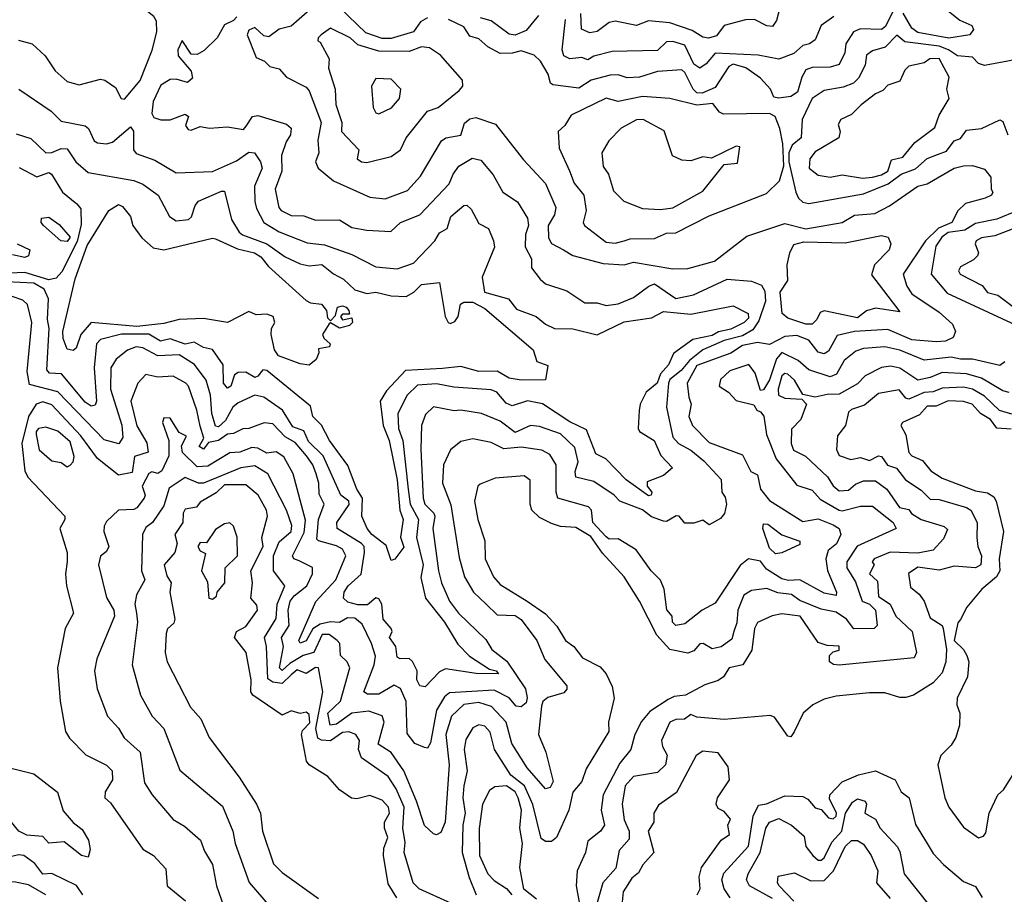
# Model space of a CAD drawing. Extents: x 1995148 to 2088947, y 769131 to 906009.
# Tile 161 of 256: x 2017259 to 2020510, y 811947 to 814835. Entities that reach past the tile are written whole.
import ezdxf

# ---------------------------------------------------------------- set-up
doc = ezdxf.new("R2010")
doc.units = 0

msp = doc.modelspace()

# ---------------------------------------------------------------- linework, layer by layer
at = {"layer": '0CON05XD'}
for points in [[(2017605, 814572), (2017655.9, 814634.1), (2017696.3, 814733.7), (2017711.9, 814795), (2017710, 814830), (2017701.9, 814845), (2017647.6, 814887.6), (2017516.2, 814935), (2017475, 814967.3), (2017185, 815016.2)], [(2019774, 814895), (2019757.9, 814832.1), (2019745, 814812.2), (2019725.6, 814814.4), (2019685, 814835.3), (2019655, 814834.2), (2019584.7, 814815.3), (2019559.1, 814780.9), (2019533.7, 814773.7), (2019515, 814776.9), (2019479.5, 814799.5), (2019405, 814823.8), (2019335, 814831.1), (2019295, 814815.6), (2019225, 814830), (2019205, 814825.6), (2019165, 814795.4), (2019140.9, 814790.9), (2019113.5, 814803.5), (2019111.9, 814855)], [(2018226, 814875), (2018155, 814813.6), (2018115, 814802.9), (2018081.5, 814778.5), (2018065, 814781.1), (2018035, 814809.1), (2018015, 814800.5), (2018010, 814785), (2018039.3, 814709.3), (2018067.3, 814697.3), (2018085, 814680), (2018115, 814672), (2018140, 814645), (2018205, 814612.2), (2018215, 814600), (2018254, 814495), (2018243.1, 814436.9), (2018246.2, 814395), (2018235.3, 814365), (2018244.7, 814345), (2018295, 814303.1), (2018415, 814248.5), (2018465, 814243.3), (2018539.5, 814270.5), (2018582, 814318), (2018651.8, 814435), (2018665.9, 814444.1), (2018715, 814453.8), (2018727.1, 814492.9), (2018745, 814507.8), (2018765, 814511.5), (2018829.7, 814489.7), (2018922.2, 814372.2), (2018995, 814293.8), (2019028.8, 814215), (2019025, 814190), (2019003.6, 814155), (2019004.6, 814114.6), (2019015, 814096), (2019054.2, 814075), (2019085, 814056), (2019185, 814029.3), (2019254.4, 814025.6), (2019285, 814033.8), (2019415, 814011.9), (2019465, 814013.1), (2019553, 814037), (2019660.2, 814119.8), (2019785, 814162), (2019855, 814144.3), (2019975, 814164.7), (2020015, 814189.7), (2020082, 814195), (2020130.4, 814219.6), (2020225, 814284.5), (2020255, 814292.7), (2020344, 814345), (2020375, 814352.2), (2020405, 814353.1), (2020445, 814341.2), (2020466, 814315), (2020466.7, 814275), (2020472.5, 814265), (2020467.5, 814255), (2020446.7, 814245), (2020381.9, 814228.1), (2020356.2, 814203.8), (2020337.1, 814165), (2020293.2, 814146.8), (2020250, 814105), (2020175.6, 813995), (2020188.2, 813955), (2020205, 813929.2), (2020295, 813868.5), (2020339.4, 813829.4), (2020348.6, 813805), (2020340.8, 813785), (2020316.4, 813773.7), (2020285, 813770.6), (2020205, 813777.8), (2020125, 813811.6), (2020015, 813804.7), (2019958.4, 813791.6), (2019929.5, 813740.5), (2019915, 813731.2), (2019895, 813737.5), (2019865, 813776.3), (2019825, 813791.6), (2019785, 813788.7), (2019735, 813762.2), (2019695, 813768.5), (2019645, 813758.8), (2019606.8, 813733.2), (2019495, 813693), (2019463.3, 813635), (2019468.8, 813588.8), (2019476.5, 813565), (2019468.7, 813525), (2019480.5, 813495), (2019535, 813438.2), (2019645, 813398.5), (2019673.1, 813343.1), (2019695, 813332.5), (2019704.6, 813285), (2019735, 813247.3), (2019845, 813178.4), (2019895, 813186.5), (2019945, 813167.3), (2019965, 813154.4), (2019970, 813135), (2019955.7, 813104.3), (2019927.9, 813082.1), (2019920.8, 813055), (2019926.3, 813016.3), (2019956.4, 812945), (2019955, 812933.1), (2019915, 812940.8), (2019835, 812985.6), (2019797.3, 812982.7), (2019775, 812988.3), (2019725, 813020.6), (2019705, 813046.5), (2019665.8, 813054.2), (2019637.6, 813032.4), (2019555, 812908.2), (2019512, 812885), (2019455, 812840), (2019425.6, 812834.4), (2019414, 812845), (2019413.3, 812865), (2019396, 812886), (2019386.7, 812955), (2019375, 812984), (2019344.2, 813015), (2019293.9, 813083.9), (2019235, 813121.2), (2019205, 813119.5), (2019195, 813127.8), (2019150.8, 813175), (2019146.4, 813215), (2019136.6, 813226.6), (2019035.4, 813255.4), (2019030.4, 813275), (2019030.4, 813365), (2019009.5, 813399.5), (2018982.9, 813412.9), (2018915, 813422.9), (2018857.5, 813417.5), (2018815, 813438.2), (2018755, 813451.2), (2018715, 813442.2), (2018681.4, 813415), (2018658.5, 813365), (2018654.6, 813305), (2018682.8, 813232.8), (2018709.5, 813059.5), (2018727.5, 812995), (2018756.7, 812945), (2018798.5, 812905), (2018835, 812869.4), (2018895, 812867.1), (2018915, 812854.3), (2018966.1, 812785), (2018992.7, 812722.7), (2019065.7, 812635), (2019065.6, 812624.4), (2019055, 812612), (2019003, 812597), (2018986.2, 812583.8), (2018981.6, 812568.4), (2018972.1, 812475), (2018996.2, 812416.2), (2019020.4, 812319.6), (2019009.8, 812300.2), (2018995, 812295.8), (2018934.4, 812365), (2018884, 812445), (2018865.3, 812515), (2018817, 812567), (2018775, 812580.8), (2018725, 812573.4), (2018684.7, 812535), (2018665.9, 812475), (2018677.1, 812375), (2018663.1, 812185), (2018649.2, 812150.8), (2018635, 812143.3), (2018625, 812146.7), (2018595, 812173.8), (2018569.3, 812255), (2018527.6, 812355), (2018485.7, 812415.7), (2018442.4, 812442.4), (2018462.2, 812515), (2018455, 812536), (2018411.2, 812551.2), (2018355, 812544.8), (2018305, 812508.8), (2018283.5, 812505), (2018276.4, 812545), (2018318.2, 812585), (2018349.2, 812695), (2018340, 812715), (2018318.2, 812735), (2018315.5, 812775), (2018306.9, 812785), (2018280.6, 812805), (2018257.8, 812805), (2018230.4, 812745), (2018194.7, 812735), (2018150.8, 812709.2), (2018125, 812685.4), (2018116, 812695), (2018129.7, 812765), (2018122.6, 812795), (2018148.6, 812835), (2018145.3, 812885), (2018152.1, 812915), (2018165, 812932.5), (2018206.9, 812965), (2018225.5, 813005), (2018225, 813026), (2018181.9, 813048.1)], [(2018605, 814840.3), (2018582, 814828), (2018559.2, 814795), (2018485, 814773), (2018455, 814772.5), (2018401.8, 814791.8), (2018315, 814874.5)], [(2020315, 814871.5), (2020362.9, 814832.9), (2020402.5, 814815), (2020407.8, 814802.2), (2020396.7, 814785), (2020326.6, 814773.4), (2020225, 814792.9), (2020205, 814807.1), (2020176.2, 814856.2)], [(2017975.4, 814844.6), (2017965, 814832.5), (2017935, 814817.5), (2017910.5, 814775), (2017867.5, 814732.5), (2017845, 814719.4), (2017825, 814720.6), (2017795, 814765.8), (2017781.3, 814735), (2017782.4, 814715), (2017824.4, 814665), (2017828.8, 814641.2), (2017812.3, 814627.7), (2017775, 814638.1), (2017755, 814637.1), (2017725, 814619), (2017699.3, 814565), (2017694.7, 814525), (2017702, 814512), (2017725, 814504), (2017755, 814504), (2017805, 814523.3), (2017816.2, 814515), (2017805.8, 814485), (2017815, 814472), (2017825, 814470), (2017855, 814482), (2017885, 814476), (2017945, 814480.8), (2017997.5, 814472.5), (2018006.4, 814483.6), (2018027.5, 814515), (2018045, 814518), (2018139.7, 814489.7), (2018155, 814476.7), (2018153.3, 814455), (2018138.1, 814431.9), (2018123.2, 814386.8), (2018124.1, 814335), (2018102, 814275), (2018114.3, 814215), (2018122.3, 814205), (2018155, 814188.1), (2018196.9, 814186.9), (2018235, 814172.3), (2018315, 814173.5), (2018355, 814148.1), (2018405, 814140), (2018484.5, 814135.5), (2018516, 814165), (2018579.4, 814190.6), (2018677, 814293), (2018689.5, 814325), (2018708.7, 814351.3), (2018752.9, 814377.1), (2018780.9, 814370.9), (2018822.1, 814322.1), (2018854.2, 814265), (2018902.8, 814232.8), (2018935, 814179.2), (2018938.8, 814155), (2018929.3, 814125), (2018928, 814085), (2018948.6, 814045), (2018948.6, 814015), (2018977.6, 813977.6)], [(2020140.4, 814859.6), (2020117.6, 814812.4), (2020105, 814802.6), (2020035, 814804.7), (2020012.2, 814795), (2019986.2, 814755), (2019983.2, 814725), (2019965, 814686.9), (2019935, 814677.9), (2019875, 814677.3), (2019855, 814669), (2019840.9, 814645), (2019827.3, 814595), (2019805, 814581.4), (2019765, 814575.7), (2019749.2, 814579.2), (2019738.1, 814605), (2019705, 814641.8), (2019656, 814676), (2019615, 814688.1), (2019599.9, 814680.1), (2019555, 814610.3), (2019512.3, 814592.3), (2019495, 814593.6), (2019482.3, 814605), (2019455, 814660.8), (2019445, 814669.2), (2019365, 814663.3), (2019305, 814644.7), (2019265, 814643.2), (2019235, 814653.1), (2019208.6, 814651.4), (2019145.4, 814634.6), (2019105, 814608.9), (2019019.4, 814619.4), (2019010.9, 814625), (2019003.2, 814655), (2018977.9, 814697.9), (2018957.5, 814717.5), (2018915, 814732.2), (2018885, 814723.9), (2018845, 814722.7), (2018804.7, 814744.7), (2018775, 814771.1), (2018745, 814780.8), (2018725, 814811.5), (2018675, 814835.3)], [(2018971.7, 814848.3), (2018930.8, 814799.2), (2018895, 814783.3), (2018875, 814787.3), (2018815, 814830.9), (2018780.3, 814840.3)], [(2019947.5, 814845), (2019905.7, 814815), (2019885, 814768.6), (2019866.2, 814755), (2019845, 814749.5), (2019815, 814722.9), (2019765.5, 814704.5), (2019697.4, 814717.4), (2019555.5, 814724.5), (2019525, 814688.5), (2019505, 814674.5), (2019485, 814688), (2019455, 814750.4), (2019415, 814762.9), (2019395, 814761.4), (2019365, 814733.1), (2019215, 814730), (2019155, 814714.4), (2019135, 814702.5), (2019115, 814709.6), (2019075, 814705.5), (2019055.4, 814715.4), (2019050.4, 814735), (2019061.1, 814835)], [(2018405, 814362.9), (2018485, 814383.1), (2018515.8, 814405), (2018535, 814444.2), (2018605, 814532.9), (2018640, 814545), (2018709.3, 814600.7), (2018722, 814615), (2018720.8, 814635), (2018647.7, 814717.8), (2018612.3, 814742.3), (2018585, 814744.9), (2018545, 814729.6), (2018445, 814730.8), (2018375, 814751.2), (2018350, 814775), (2018285, 814806.2), (2018254, 814785), (2018244, 814775), (2018243.3, 814765), (2018250.7, 814760.7), (2018280, 814705), (2018278.5, 814675), (2018300.4, 814605), (2018302.7, 814555), (2018322.9, 814495), (2018321.8, 814465), (2018378.8, 814405), (2018373.3, 814375), (2018387.5, 814365), (2018405, 814362.9)], [(2017255, 814767.3), (2017300, 814755), (2017342.5, 814715), (2017375.4, 814665.4), (2017415, 814630.8), (2017455, 814620), (2017525, 814638), (2017540, 814635), (2017575, 814611.2), (2017594, 814575), (2017605, 814572)], [(2020545, 814702.5), (2020445, 814683.6), (2020425, 814689.5), (2020405, 814710.4), (2020355, 814715.2), (2020325.7, 814735.7), (2020295, 814747.8), (2020181.3, 814761.3), (2020155, 814784), (2020116.5, 814743.5), (2020075, 814732.1), (2020055, 814717.8), (2020051.1, 814685), (2020028.7, 814641.3), (2020012.5, 814625), (2019978, 814612), (2019915, 814600.6), (2019875, 814574), (2019842.4, 814505), (2019839.2, 814445), (2019809.4, 814420.6), (2019798.8, 814395), (2019798.8, 814365), (2019821.4, 814265), (2019830.3, 814245), (2019845, 814232.3), (2019865, 814227.5), (2020045, 814259.3), (2020126.9, 814293.1), (2020170, 814325), (2020217.2, 814342.8), (2020255, 814376.7), (2020289.5, 814389.5), (2020319.2, 814400.8), (2020345, 814434.3), (2020365, 814442.5), (2020385, 814470), (2020435, 814475.3), (2020495, 814504), (2020505, 814498), (2020521.9, 814455)], [(2020041.7, 814311.7), (2020075, 814314.8), (2020105, 814322.4), (2020125, 814334.7), (2020137.8, 814372.2), (2020175, 814381.1), (2020215, 814429.1), (2020280.8, 814479.2), (2020295, 814520), (2020328, 814575), (2020320, 814605), (2020328, 814645), (2020295, 814706.7), (2020264.1, 814705.9), (2020245, 814692.5), (2020195, 814681.5), (2020182.1, 814667.9), (2020165, 814631.4), (2020125, 814618.6), (2020108.9, 814601.1), (2020085, 814590.4), (2020036.9, 814553.1), (2020005, 814521.5), (2019970, 814505), (2019961.2, 814488.8), (2019967.5, 814465), (2019964, 814445), (2019885, 814398.1), (2019867.5, 814375), (2019865.8, 814345), (2019895, 814321.9), (2019935, 814314.6), (2019975, 814322.5), (2020041.7, 814311.7)], [(2018445, 814524.3), (2018486.1, 814543.9), (2018512.5, 814575), (2018516.7, 814605), (2018485, 814638), (2018435, 814640), (2018420.6, 814615), (2018425.6, 814545), (2018435, 814527.5), (2018445, 814524.3)], [(2017256, 814605), (2017362.3, 814532.3), (2017395, 814499.2), (2017475, 814484.3), (2017485.4, 814475.4), (2017504.7, 814434.7), (2017515, 814427.8), (2017545, 814424.6), (2017565, 814430.4), (2017625, 814481.2), (2017633.9, 814466.1), (2017634.6, 814405), (2017642.8, 814392.8), (2017705, 814370.4), (2017775, 814329.2), (2017895, 814333.1), (2017975, 814368.9), (2018015, 814396.9), (2018034.2, 814395), (2018053.8, 814365), (2018059.1, 814345), (2018033.8, 814285), (2018035.5, 814234.5), (2018040.9, 814210.9), (2018065.3, 814165.3), (2018115, 814133.8), (2018207.7, 814097.7), (2018265, 814091.5), (2018355, 814059.6), (2018435, 814018.9), (2018505, 814012.5), (2018558.7, 814031.3), (2018630, 814105), (2018645, 814131.2), (2018670, 814145), (2018682.2, 814185), (2018725, 814221.1), (2018735, 814222.2), (2018749.5, 814209.5), (2018775, 814162), (2018806.7, 814145), (2018822.9, 814105), (2018826.8, 814083.2), (2018786.2, 813985), (2018793.2, 813935), (2018872.6, 813912.6), (2018899.4, 813879.4), (2018964.2, 813855), (2018995, 813829.4), (2019024.6, 813814.6), (2019085, 813813.8), (2019165, 813794.4), (2019255, 813837.5), (2019345, 813850.4), (2019385, 813871.2), (2019475, 813862.7), (2019615, 813889.5), (2019664.2, 813864.2), (2019665, 813848.8), (2019650.8, 813835), (2019607.1, 813812.9), (2019565.9, 813804.1), (2019545, 813792.1), (2019481.2, 813778.8), (2019417.9, 813732.1), (2019401.6, 813695), (2019375.2, 813665), (2019363.3, 813635), (2019327.9, 813605), (2019307.3, 813565), (2019304.3, 813544.3), (2019300.6, 813485), (2019305.6, 813475), (2019353.5, 813445), (2019375.3, 813395.3), (2019413.8, 813355), (2019385, 813329.4), (2019330.7, 813309.3), (2019330.6, 813295), (2019345.9, 813275), (2019344, 813265), (2019335, 813262.8), (2019261.8, 813315), (2019194.4, 813385), (2019161.2, 813401.2), (2019130.2, 813480.3), (2019075, 813506.9), (2018985, 813566.6), (2018935, 813575.9), (2018885, 813559.6), (2018865, 813568.2), (2018834.7, 813604.7), (2018815, 813612.9), (2018691.9, 813621.9), (2018635, 813632.4), (2018571.9, 813628.1), (2018538.5, 813595), (2018507.5, 813535), (2018510, 813485), (2018524, 813445), (2018541.4, 813285), (2018547.8, 813235), (2018575.3, 813185), (2018568.4, 813125), (2018591, 813035), (2018583.4, 812993.4), (2018599.2, 812925), (2018661.5, 812845), (2018705, 812773.1), (2018743.5, 812733.5), (2018810.5, 812690.5), (2018832.5, 812685), (2018839.2, 812675), (2018766, 812676), (2018665, 812690.9), (2018645, 812681.5), (2018597.6, 812632.4), (2018580, 812635), (2018570.4, 812655), (2018571.4, 812685), (2018555.5, 812715.5), (2018545, 812725.6), (2018515, 812724), (2018505, 812730), (2018500.3, 812765), (2018480, 812795), (2018488.2, 812815), (2018485.4, 812825), (2018458.8, 812855), (2018454.4, 812905), (2018445, 812922.5), (2018435, 812925.6), (2018406.8, 812903.2), (2018375, 812902.9), (2018341.7, 812911.7), (2018328.2, 812925), (2018330, 812945), (2018343.8, 812965), (2018385.9, 813004.1), (2018397.3, 813075), (2018396.2, 813095), (2018387.3, 813105), (2018307.3, 813155), (2018306.2, 813175), (2018346.5, 813233.5), (2018345.8, 813245), (2018318.9, 813265), (2018261.2, 813395), (2018211.9, 813441.9), (2018197, 813477), (2018160.3, 813490.3), (2018126.2, 813545), (2018065, 813588.5), (2018035, 813595.4), (2017980, 813570), (2017962.3, 813555), (2017938.1, 813511.9), (2017915, 813490.9), (2017905, 813493.1), (2017893.1, 813535), (2017888.6, 813595), (2017874.2, 813645), (2017836, 813696), (2017785, 813728.6), (2017715, 813725.3), (2017665, 813751.3), (2017643.3, 813755), (2017615, 813743.5), (2017576.6, 813713.4), (2017559.2, 813685), (2017558.6, 813615), (2017596.2, 813496.2), (2017599.6, 813455), (2017586.1, 813433.9), (2017537.6, 813447.6), (2017385, 813605.9), (2017290.6, 813630.6), (2017282.8, 813672.8), (2017298.6, 813835), (2017284, 813894), (2017269, 813909), (2017205, 813930.7)], [(2019225, 814096.5), (2019255, 814104.6), (2019275, 814110.8), (2019355, 814112.1), (2019395, 814129.6), (2019425, 814130.6), (2019535, 814187.3), (2019725, 814260.6), (2019767.9, 814302.1), (2019782.3, 814352.3), (2019778.9, 814425), (2019768.7, 814475), (2019752.9, 814515), (2019734.8, 814525.2), (2019582.8, 814522.8), (2019569.1, 814529.1), (2019547.8, 814557.8), (2019495, 814552), (2019405, 814574.7), (2019315, 814581.6), (2019235, 814564.7), (2019195, 814575.6), (2019080, 814520), (2019059.2, 814485), (2019037.1, 814465), (2019040.6, 814410.6), (2019074.1, 814335.9), (2019089.7, 814295), (2019121.5, 814255), (2019129.2, 814205), (2019118.8, 814165), (2019123.3, 814155), (2019195, 814100.4), (2019225, 814096.5)], [(2019375, 814207.9), (2019415, 814213.1), (2019515, 814268.9), (2019585, 814356.7), (2019629.4, 814360.6), (2019636.7, 814415), (2019625, 814416.7), (2019542.7, 814377.3), (2019515, 814381.5), (2019475, 814369.1), (2019445, 814371.1), (2019414.5, 814385), (2019387.3, 814467.3), (2019317.5, 814505), (2019295, 814503.8), (2019245, 814476.7), (2019204.2, 814435), (2019181.2, 814395), (2019185, 814350), (2019203.1, 814325), (2019219.8, 814269.8), (2019253.8, 814235), (2019315, 814211.8), (2019375, 814207.9)], [(2017247.4, 814457.4), (2017295, 814442.2), (2017345.4, 814395.4), (2017365, 814396.5), (2017395, 814409.6), (2017415, 814408.2), (2017443.5, 814365), (2017485, 814330), (2017635, 814303.6), (2017665, 814291.8), (2017715.7, 814255), (2017752.9, 814185), (2017775, 814171.1), (2017816.2, 814175), (2017826.2, 814183.8), (2017838.3, 814221.7), (2017849.5, 814235), (2017925, 814268.9), (2017935, 814268), (2017957.5, 814175), (2017983.5, 814133.5), (2017994.4, 814124.4), (2018075, 814094.7), (2018135, 814051.2), (2018185, 814028.2), (2018215, 814022.2), (2018256.7, 814026.7), (2018295, 813995.4), (2018327.9, 813977.9), (2018365, 813943.3), (2018405, 813930.6), (2018435, 813935.5), (2018485, 813923.5), (2018535, 813921.1), (2018560.6, 813935), (2018585, 813960.9), (2018645, 813967.1), (2018663.6, 813855), (2018673.1, 813835), (2018681.2, 813831.2), (2018695, 813837.8), (2018706.8, 813855), (2018713.8, 813895), (2018725, 813902.2), (2018755, 813902.1), (2018795, 813880.9), (2018953.8, 813745), (2018966.7, 813706.7), (2019003, 813693), (2018995, 813645.8), (2018915, 813644.5), (2018875, 813651.4), (2018835, 813674.2), (2018775, 813672.9), (2018715, 813689.6), (2018655, 813682.9), (2018533.1, 813676.9), (2018470.4, 813609.6), (2018448.4, 813575), (2018459.3, 813495), (2018478.8, 813445), (2018504.8, 813315), (2018513.9, 813215), (2018524.7, 813185), (2018516.3, 813126.3), (2018526.6, 813093.4), (2018496.9, 813053.1), (2018485, 813048.8), (2018469.1, 813099.1), (2018421.1, 813135), (2018406.5, 813155), (2018388.1, 813195), (2018390.6, 813255), (2018371.5, 813285), (2018342.3, 813362.3), (2018281.5, 813445), (2018255, 813496.2), (2018226.7, 813525), (2018218.7, 813558.7), (2018075, 813676.5), (2018061.3, 813678.7), (2018045, 813657.5), (2018035, 813653.8), (2018005, 813671.2), (2017980.2, 813669.7), (2017967.5, 813662.5), (2017955.9, 813625), (2017945, 813618.5), (2017931.9, 813635), (2017930.9, 813695), (2017895, 813745.6), (2017865, 813752.8), (2017835, 813769.5), (2017805, 813763.1), (2017755, 813780.5), (2017723.1, 813773.1), (2017685, 813796.2), (2017595, 813796.3), (2017525, 813778.9), (2017511.8, 813765), (2017504.3, 813685), (2017512.1, 813575), (2017508, 813562), (2017495, 813559.1), (2017475, 813571.8), (2017396.7, 813665), (2017357.4, 813667.4), (2017348.2, 813678.2), (2017355.4, 813815), (2017350.8, 813845), (2017353.3, 813913.3), (2017339.6, 813945), (2017305, 813964.8), (2017215, 813969.6)], [(2017256.3, 814346.3), (2017315, 814316.2), (2017355, 814330.6), (2017364, 814325), (2017399.5, 814265), (2017447.3, 814227.2), (2017460, 814210), (2017461.3, 814158.7), (2017448.2, 814101.8), (2017398, 814002), (2017378.9, 813981.1), (2017354.5, 813975.5), (2017275, 813999.7), (2017225, 813997.6)], [(2018215, 813693.8), (2018185, 813698.6), (2018112.9, 813725), (2018100, 813745), (2018089.2, 813795), (2018090, 813815), (2018100.8, 813835), (2018096, 813855), (2018075, 813862), (2018040, 813860), (2018015, 813871.2), (2017945, 813834.4), (2017865, 813848.1), (2017785, 813844.6), (2017735, 813831.2), (2017645, 813822.1), (2017495, 813834.7), (2017460.8, 813795), (2017445, 813750), (2017435, 813742), (2017415, 813746.7), (2017402.3, 813782.3), (2017401.1, 813805), (2017441.3, 813978.7), (2017481.3, 814088.7), (2017553.2, 814205), (2017585, 814224), (2017597.9, 814217.9), (2017624, 814185), (2017632.5, 814155), (2017662, 814115), (2017698.8, 814081.2), (2017735, 814074.7), (2017895, 814113.8), (2017905, 814111.2), (2017978.1, 814078.1), (2018034.3, 814065), (2018055, 814051.5), (2018079.7, 814019.7), (2018205, 813907.5), (2018219.4, 813899.4), (2018255.7, 813895.7), (2018271.2, 813875), (2018275, 813850), (2018285, 813840), (2018301.7, 813858.3), (2018307.5, 813885), (2018325, 813890), (2018336.2, 813885), (2018346, 813875), (2018347.5, 813862.5), (2018325, 813862.5), (2018317.5, 813855), (2018325, 813843.3), (2018355, 813850), (2018357.5, 813835), (2018347.5, 813825), (2018315, 813816.2), (2018285, 813833.3), (2018280, 813830), (2018258.1, 813795), (2018262.8, 813782.8), (2018283.8, 813765), (2018281.2, 813755), (2018245, 813747.5), (2018246.7, 813735), (2018237.7, 813712.3), (2018215, 813693.8)], [(2017415, 814102.8), (2017394.7, 814104.7), (2017337.5, 814155), (2017329.4, 814165), (2017330.9, 814179.1), (2017355, 814182.2), (2017388.8, 814158.8), (2017425, 814116.9), (2017415, 814102.8)], [(2020554.8, 814205.2), (2020485, 814176.5), (2020415, 814161.8), (2020380.1, 814139.9), (2020325, 814131.7), (2020303.3, 814116.7), (2020283.4, 814086.6), (2020268.9, 813995), (2020321.4, 813931.4), (2020547.4, 813827.4)], [(2020565, 814153.6), (2020478.8, 814121.2), (2020434.2, 814115), (2020416.9, 814105), (2020413.5, 814095), (2020424.3, 814065), (2020421.4, 814055), (2020408.4, 814041.6), (2020365, 814018.6), (2020358.6, 814005), (2020364, 813994), (2020437.3, 813957.3), (2020455, 813934), (2020488.9, 813925), (2020568.8, 813865)], [(2019875, 813829.5), (2019855, 813829.7), (2019795, 813848.8), (2019776.1, 813865), (2019770.4, 813935), (2019795, 813973.1), (2019793.2, 814025), (2019801.6, 814065), (2019815, 814092.5), (2019848.4, 814101.6), (2019985, 814098), (2020105, 814122.2), (2020126.6, 814116.6), (2020135.8, 814095), (2020129.4, 814075), (2020080.9, 814025), (2020072, 813992), (2020165, 813870), (2020085, 813881.8), (2020055, 813873.1), (2020025, 813850.3), (2019915, 813873.5), (2019901.7, 813868.3), (2019890.5, 813845), (2019875, 813829.5)], [(2017250, 814095), (2017292.5, 814075), (2017287.5, 814055), (2017275, 814050), (2017235, 814058.8)], [(2018977.6, 813977.6), (2018995, 813962.7), (2019065, 813940), (2019125, 813900), (2019165, 813900), (2019195, 813890.5), (2019235, 813896.1), (2019285, 813917.5), (2019335.8, 813955), (2019355, 813962.2), (2019425.8, 813914.2), (2019483.4, 813926.6), (2019595, 813978.4), (2019675, 813971.5), (2019708.7, 813958.7), (2019718.7, 813938.7), (2019721.1, 813905), (2019699.8, 813840.2), (2019679.1, 813810.9), (2019645, 813790.7), (2019585, 813775.4), (2019514.9, 813745.1), (2019470.1, 813709.9), (2019443.4, 813676.6), (2019405, 813646.5), (2019400.8, 813635), (2019394.5, 813555), (2019415, 813456), (2019434.4, 813435), (2019475, 813413.1), (2019518.1, 813378.1), (2019575, 813316.7), (2019577.5, 813275), (2019588.4, 813258.4), (2019592.3, 813235), (2019585.5, 813204.5), (2019572.3, 813187.7), (2019535, 813166.7), (2019515, 813182.5), (2019485, 813172.5), (2019455, 813172.5), (2019436.7, 813195), (2019426.7, 813196.7), (2019395, 813178), (2019385, 813178.8), (2019345, 813193.1), (2019315, 813216.2), (2019240.6, 813245), (2019221.4, 813265), (2019155, 813309.5), (2019095, 813324.4), (2019093.1, 813343.1), (2019102.4, 813375), (2019091.8, 813421.8), (2019045, 813467.1), (2018975, 813491.8), (2018945, 813494.5), (2018895, 813471.8), (2018845, 813508.8), (2018783.8, 813535), (2018715.4, 813545.4), (2018693.4, 813543.4), (2018625, 813556.9), (2018598.9, 813531.1), (2018585.6, 813495), (2018583.3, 813416.7), (2018590.7, 813255), (2018596.8, 813235), (2018625.9, 813205.9), (2018629.5, 813195), (2018623.2, 813155), (2018641.9, 813015), (2018652, 812975), (2018678, 812915), (2018707.3, 812875), (2018798.2, 812788.2), (2018818.2, 812755), (2018866.9, 812716.9), (2018928.4, 812625), (2018934.7, 812595.3), (2018930.6, 812579.4), (2018915, 812566.4), (2018897.7, 812567.7), (2018875, 812595.6), (2018825, 812620.9), (2018678, 812612), (2018661, 812599), (2018635.2, 812554.8), (2018615, 812446.7), (2018605, 812430), (2018595, 812431.2), (2018563.3, 812445), (2018537.9, 812477.9), (2018535, 812583.3), (2018516.1, 812626.1), (2018495, 812637.3), (2018445, 812607.6), (2018407.4, 812607.4), (2018395.4, 812615), (2018429.1, 812705), (2018433.8, 812733.8), (2018420, 812775), (2018389, 812839), (2018365, 812859.2), (2018340.7, 812859.3), (2018315, 812844.7), (2018285, 812846.5), (2018251.1, 812838.9), (2018227, 812823), (2018205, 812783.8), (2018185, 812776), (2018180, 812785), (2018236.6, 812913.4), (2018302, 812985), (2018335.3, 813065), (2018325, 813086), (2018305, 813097.2), (2018245, 813113.6), (2018240.1, 813120.1), (2018245.2, 813185), (2018263.6, 813235), (2018247.9, 813267.9), (2018246.5, 813305), (2018237.6, 813335), (2018226.2, 813365), (2018205.2, 813395.2), (2018168.3, 813438.3), (2018135, 813457.8), (2018095, 813500.2), (2018066.2, 813503.8), (2018015, 813484.6), (2017995, 813483.6), (2017965, 813468), (2017945, 813466.1), (2017915, 813445.6), (2017881.8, 813438.2), (2017865, 813417.1), (2017851.1, 813425), (2017866.6, 813453.4), (2017855, 813492.5), (2017843.8, 813545), (2017815.5, 813625), (2017806.9, 813635), (2017765, 813657.3), (2017714.6, 813654.6), (2017675, 813662.9), (2017648.9, 813635), (2017626.1, 813575), (2017645, 813494.2), (2017678.1, 813438.1), (2017683.1, 813406.9), (2017637.9, 813392.1), (2017630, 813340), (2017585, 813330.5), (2017515, 813386.2), (2017461, 813461), (2017365, 813562.8), (2017335, 813572.9), (2017312.8, 813565), (2017287.4, 813525), (2017265.2, 813435), (2017275.9, 813345), (2017285, 813324.5), (2017407.1, 813195), (2017408, 813185), (2017391.4, 813155), (2017415.5, 813075), (2017415.6, 813045), (2017409.4, 813005), (2017412.9, 812965), (2017435.7, 812875), (2017408.8, 812825), (2017383.1, 812695), (2017391.9, 812585), (2017410, 812485), (2017422.6, 812462.6), (2017477, 812407), (2017545, 812373.8), (2017563.5, 812355), (2017564.5, 812325.5), (2017540.6, 812285), (2017540, 812265), (2017558.8, 812248.8), (2017665, 812096), (2017700, 812075), (2017741.1, 812031.1), (2017745.5, 811975), (2017806.5, 811925)], [(2020511.9, 813705), (2020495, 813692.5), (2020405, 813714.1), (2020365, 813713.4), (2020335, 813720.5), (2020245, 813710.4), (2020165, 813743.8), (2020115, 813754.1), (2020045, 813748.9), (2020019.3, 813740.7), (2019980.8, 813709.2), (2019955.9, 813664.1), (2019935, 813655.3), (2019865, 813678.4), (2019829.7, 813709.7), (2019775, 813735.9), (2019758.3, 813715), (2019735, 813646), (2019715, 813612.5), (2019705, 813610), (2019687.5, 813667.5), (2019666.5, 813696.5), (2019603.8, 813675), (2019572.8, 813647.2), (2019568.6, 813625), (2019598.8, 813605), (2019625, 813577.8), (2019683, 813563), (2019692.5, 813545), (2019705, 813540), (2019715.8, 813525.8), (2019725.2, 813465.2), (2019756.9, 813385), (2019825, 813297.8), (2019875, 813281.1), (2019902.1, 813252.1), (2019965, 813215.7), (2019975, 813213.5), (2020035, 813228.5), (2020075, 813228.8), (2020143.1, 813175), (2020152.5, 813155), (2020024.1, 813095.9), (2019990, 813045), (2019989.5, 813025), (2020018.7, 812978.7), (2020040.8, 812915), (2020065, 812904.7), (2020084.6, 812885), (2020090, 812835), (2020080, 812825), (2020013.5, 812823.5), (2019988.5, 812855), (2019955, 812878.2), (2019905, 812888.5), (2019835, 812917.5), (2019807.4, 812937.4), (2019762.7, 812942.7), (2019726.2, 812956.2), (2019675, 812950), (2019650, 812935), (2019630, 812885), (2019626.8, 812843.2), (2019616.9, 812815)], [(2020526.1, 813603.9), (2020505, 813608.8), (2020435, 813650.8), (2020385, 813665.7), (2020305, 813670.3), (2020265, 813653.3), (2020225, 813644.7), (2020165, 813684.6), (2020135, 813690.9), (2020105, 813686.2), (2020050.7, 813659.3), (2020025, 813632.9), (2019965, 813597.8), (2019925, 813597.1), (2019885, 813588.1), (2019845, 813596.7), (2019817.3, 813645), (2019795, 813664.4), (2019785, 813666.4), (2019775, 813658.9), (2019763.1, 813615), (2019764.8, 813594.8), (2019785, 813584.7), (2019841.7, 813581.7), (2019856.7, 813565), (2019838.6, 813515), (2019806.9, 813483.1), (2019806.7, 813435), (2019813.9, 813413.9), (2019853.2, 813393.2), (2019926.5, 813325), (2019945.4, 813295.4), (2019965, 813279.4), (2019995, 813281.5), (2020018.9, 813301.1), (2020045, 813312), (2020085, 813312.2), (2020121.8, 813285), (2020163.7, 813223.7), (2020195, 813217.5), (2020203.8, 813203.8), (2020235, 813184), (2020311.1, 813161.1), (2020322, 813152), (2020309.7, 813120.3), (2020275, 813082.9), (2020225, 813073.5), (2020133.6, 813076.4), (2020080, 813055), (2020073.6, 813045), (2020080, 813035), (2020064.8, 813005), (2020091.2, 812981.2), (2020095, 812930.6), (2020133.5, 812905), (2020151.9, 812865), (2020206.2, 812815), (2020220, 812745), (2020212.7, 812727.3), (2019965, 812703.1), (2019946.1, 812706.1), (2019932.5, 812715), (2019932.5, 812735), (2019945, 812747.5), (2019965, 812753.3), (2019965, 812765.8), (2019925, 812768), (2019895, 812778.1), (2019836.2, 812865), (2019775, 812873.3), (2019743.7, 812866.3), (2019695, 812844.2), (2019684.6, 812825), (2019676.7, 812753.3), (2019646.2, 812705), (2019601.2, 812695), (2019582.5, 812665), (2019565, 812653.3), (2019521.2, 812638.8), (2019457.5, 812605), (2019420.3, 812599.7), (2019399.7, 812590.3), (2019339.8, 812550.2), (2019312.4, 812517.6), (2019289.6, 812475), (2019276.7, 812425), (2019240.2, 812379.8), (2019185.7, 812275), (2019178.8, 812225), (2019190, 812175), (2019177.1, 812155), (2019135, 812122.5), (2019126.9, 812085), (2019100, 812025), (2019096.5, 811975), (2019107.6, 811915)], [(2020535, 813532.2), (2020494.2, 813544.2), (2020445, 813591.9), (2020405, 813614.7), (2020375, 813621.9), (2020305, 813618.1), (2020275, 813605.7), (2020245, 813603.3), (2020195, 813581.8), (2020185, 813585.6), (2020162.7, 813612.7), (2020095, 813600.6), (2020048.1, 813561.9), (2020005, 813548), (2019995, 813538.8), (2019985.8, 813495), (2019959.1, 813460.9), (2019955.4, 813415.4), (2019965, 813395.7), (2020002.9, 813382.9), (2020035, 813388.9), (2020065, 813379.6), (2020095, 813394.6), (2020105, 813392.7), (2020124.4, 813364.4), (2020153.9, 813353.9), (2020183.3, 813315), (2020235, 813281.2), (2020265, 813251.4), (2020295, 813250.4), (2020385, 813224.6), (2020399.1, 813215), (2020420.6, 813175), (2020419.6, 813125), (2020422.5, 813095), (2020434.7, 813065), (2020432.7, 813035), (2020415, 813024.7), (2020345, 813030.3), (2020295, 813017.6), (2020225, 813026.9), (2020193.6, 813006.4), (2020200.7, 812960.7), (2020228.5, 812938.5), (2020245.2, 812915.2), (2020265, 812860), (2020304.3, 812835), (2020308.5, 812825), (2020319.3, 812755), (2020317.1, 812715), (2020305, 812678.6), (2020274.6, 812645.4), (2020210, 812605), (2020185, 812596.9), (2020165, 812597.1), (2020115, 812612.2), (2020065, 812612.2), (2019955, 812601.1), (2019915, 812591.5), (2019877.6, 812572.4), (2019845.8, 812545), (2019816.3, 812483.7), (2019805, 812466.7), (2019795, 812468.8), (2019751.5, 812531.5), (2019737, 812537), (2019585, 812524.6), (2019495, 812531.4), (2019475, 812540.8), (2019454.4, 812525.6), (2019425, 812524.4), (2019405.8, 812515), (2019377.8, 812455), (2019381.1, 812435), (2019396.9, 812406.9), (2019391.1, 812375), (2019365, 812348.8), (2019285, 812335.6), (2019257.9, 812305), (2019247.7, 812245), (2019255, 812192.5), (2019271.2, 812155), (2019271.2, 812128.8), (2019238.7, 812091.3), (2019226.9, 812033.1), (2019184.7, 811985.3), (2019155.4, 811885)], [(2020533.2, 813483.2), (2020485.9, 813485.9), (2020464.3, 813515), (2020431.8, 813535), (2020404.4, 813565), (2020375.5, 813574.5), (2020325, 813576.2), (2020285, 813558.5), (2020255, 813558.9), (2020230.3, 813529.7), (2020174, 813505), (2020168, 813495), (2020184.4, 813464.4), (2020195, 813406.2), (2020204.4, 813395), (2020239.8, 813379.7), (2020267.5, 813345), (2020305, 813321.1), (2020415, 813279.2), (2020455, 813272.7), (2020475, 813259.4), (2020483.5, 813245), (2020507.8, 813145), (2020493.1, 813055), (2020495.2, 813014.8), (2020484.8, 812995.2), (2020435.6, 812955), (2020385.8, 812895), (2020365.3, 812854.7), (2020356.9, 812843.1), (2020344.6, 812785), (2020374.8, 812755), (2020386.2, 812735), (2020392.9, 812715), (2020388.9, 812665), (2020354.4, 812595), (2020353.1, 812573.1), (2020363.3, 812545), (2020362, 812505), (2020350, 812465), (2020335, 812439.2), (2020300.5, 812405), (2020290.8, 812375), (2020313.3, 812265), (2020326.7, 812235), (2020375, 812168.8), (2020425, 812134), (2020440.8, 812139.2), (2020449.5, 812150.5), (2020460, 812215), (2020488.7, 812275), (2020507.7, 812292.3), (2020545, 812351.3)], [(2018181.9, 813048.1), (2018164, 813055), (2018159.1, 813065), (2018198.3, 813141.7), (2018202.2, 813182.2), (2018162.1, 813335), (2018131.1, 813391.1), (2018105, 813407.5), (2018075, 813403.3), (2018045, 813419.6), (2018025, 813422.2), (2017985, 813406.6), (2017952.9, 813405), (2017879.3, 813360.7), (2017845, 813358.6), (2017795.9, 813405.9), (2017792.4, 813427.6), (2017809.3, 813459.3), (2017785, 813472), (2017755, 813518.8), (2017735, 813520), (2017730, 813505), (2017750.8, 813445), (2017751.3, 813395), (2017727.7, 813345), (2017715, 813336.2), (2017695, 813341.8), (2017685, 813336.5), (2017663.3, 813295), (2017672.9, 813265), (2017670, 813255), (2017645, 813222.5), (2017635, 813217.3), (2017584.6, 813215.4), (2017545, 813178), (2017537.1, 813162.9), (2017536.9, 813145), (2017552.9, 813095), (2017545, 813078.8), (2017525, 813063.3), (2017518.6, 813035), (2017545, 812926.7), (2017569.2, 812885), (2017571.1, 812865), (2017513.1, 812725), (2017505.6, 812685), (2017514.4, 812625), (2017548.6, 812535), (2017585, 812495.8), (2017603.8, 812463.8), (2017656.6, 812416.6), (2017671.1, 812315), (2017695.7, 812275), (2017765, 812194), (2017802.3, 812172.3), (2017855.6, 812125.6), (2017869.1, 812089.1), (2017895.5, 812045), (2017908.1, 811975), (2017947.5, 811865)], [(2017415, 813358.8), (2017425, 813364), (2017435.4, 813374.6), (2017438, 813392), (2017425, 813441.1), (2017385, 813476.6), (2017345, 813489.2), (2017321.2, 813485), (2017312.5, 813475), (2017312.5, 813465), (2017323.1, 813415), (2017365, 813378.2), (2017395, 813373.1), (2017415, 813358.8)], [(2018685, 811916.2), (2018577.8, 811965), (2018558.2, 811985), (2018527.8, 812085), (2018531.8, 812118.2), (2018523.8, 812165), (2018527.7, 812235), (2018501.8, 812295), (2018475, 812336.2), (2018387.4, 812397.4), (2018377.8, 812425), (2018380.5, 812455), (2018368.8, 812475), (2018345, 812483.6), (2018325, 812480.8), (2018285, 812454), (2018255, 812455.8), (2018242.7, 812462.7), (2018236.9, 812495), (2018259.8, 812615), (2018245.6, 812695), (2018235, 812695.3), (2018205, 812676), (2018175, 812687.6), (2018155, 812671.1), (2018125, 812642.5), (2018095, 812647.9), (2018078, 812658), (2018073.8, 812765), (2018067.1, 812795), (2018105, 812857.1), (2018108.9, 812905), (2018133.8, 812965), (2018096.2, 813015), (2018096.6, 813065), (2018115, 813110.5), (2018155, 813144.4), (2018157.5, 813165), (2018140, 813215), (2018078.1, 813335), (2018035, 813362), (2017988.9, 813355), (2017865, 813304.3), (2017848.8, 813305), (2017805, 813322.9), (2017752.1, 813287.9), (2017735, 813230), (2017696.7, 813175), (2017675, 813158), (2017664.6, 813134.6), (2017660.7, 813015), (2017671.9, 812985), (2017644.5, 812935.5), (2017639.1, 812905), (2017644.7, 812874.7), (2017647.3, 812845), (2017630, 812705), (2017657.5, 812605), (2017695.7, 812535), (2017734.5, 812494.5), (2017787, 812357), (2017928, 812238), (2017962.5, 812155), (2017970, 812115), (2018016.1, 811986.1), (2018113.7, 811873.7)], [(2019616.9, 812815), (2019610.5, 812789.5), (2019575.4, 812764.6), (2019545, 812757.8), (2019515.6, 812775), (2019505, 812774.1), (2019485, 812750.4), (2019465, 812743.2), (2019405, 812755.8), (2019363, 812803), (2019305.7, 812915), (2019255, 812995.4), (2019183.1, 813073.1), (2019145, 813127.9), (2019095, 813157.8), (2019045, 813161.8), (2019015, 813171.6), (2018975, 813191.6), (2018950, 813215), (2018943.8, 813235), (2018944.3, 813314.3), (2018925, 813329.2), (2018828.9, 813321.1), (2018778.8, 813301.2), (2018772, 813295), (2018760.4, 813245), (2018771.1, 813185), (2018794.5, 813114.5), (2018795.3, 813055), (2018822.9, 812995), (2018845, 812970), (2018934.6, 812914.6), (2018995, 812872.5), (2019032.3, 812832.3), (2019061.2, 812785), (2019088.8, 812765), (2019117.5, 812727.5), (2019175, 812697.8), (2019195.4, 812675), (2019215, 812633.3), (2019221.5, 812595), (2019202.7, 812515), (2019203.6, 812485), (2019129, 812361), (2019115, 812320), (2019085.3, 812284.7), (2019072.5, 812225), (2019031.7, 812135), (2019015, 812121.9), (2018995, 812120.9), (2018981, 812131), (2018953.5, 812243.5), (2018925.2, 812305), (2018880.6, 812340.6), (2018826.2, 812425), (2018811.9, 812481.9), (2018795, 812501.9), (2018775, 812506.7), (2018755, 812496.9), (2018731.9, 812458.1), (2018726.2, 812425), (2018736.7, 812355), (2018725.4, 812305.4), (2018722.4, 812265), (2018729.5, 812215), (2018721.9, 812175), (2018719.7, 812085), (2018742.6, 812002.6), (2018766.5, 811945)], [(2018503.6, 811935), (2018475, 811982), (2018460.5, 812075), (2018460.9, 812099.1), (2018474.7, 812135), (2018463.1, 812165), (2018462.8, 812185), (2018480, 812215), (2018476.8, 812235), (2018455, 812257.3), (2018415, 812273.2), (2018372.1, 812262.1), (2018354.4, 812264.4), (2018315, 812292), (2018276.5, 812336.5), (2018214.7, 812374.7), (2018206.1, 812386.1), (2018189.2, 812475), (2018192.1, 812487.9), (2018217.2, 812512.8), (2018215, 812541.1), (2018205, 812548.7), (2018185, 812544), (2018155, 812552.5), (2018125, 812538.6), (2018028.5, 812605), (2018022, 812615), (2018023.1, 812655), (2018006.6, 812745), (2017967.6, 812795), (2017975, 812814.5), (2018005, 812831.5), (2018043.7, 812885), (2018042, 812902), (2018021.9, 812925), (2018027.8, 812975), (2018022.3, 813015), (2018063.1, 813095), (2018058.4, 813125), (2018076.5, 813195), (2018073.5, 813215), (2018046.2, 813265), (2018005, 813299.2), (2017935, 813299.3), (2017907.8, 813272.2), (2017855, 813242), (2017842, 813225), (2017805, 813218.6), (2017798, 813205), (2017797.3, 813175), (2017770.5, 813135), (2017778.5, 813105), (2017771.1, 813075), (2017735.3, 813035), (2017745, 812998.1), (2017758.9, 812975), (2017754.7, 812945), (2017770.5, 812855), (2017767.8, 812842.2), (2017746.9, 812823.1), (2017742, 812808), (2017738.9, 812745), (2017745.6, 812715), (2017822.5, 812565), (2017856.6, 812526.6), (2017884.3, 812465), (2017983.8, 812333.8), (2018040.6, 812245), (2018053.3, 812215), (2018060.6, 812155), (2018097.2, 812047.2), (2018125, 812019.2), (2018245, 811932.9)], [(2017895, 812921.2), (2017908.3, 812931.7), (2017911.2, 812945), (2017935.6, 812975), (2017936.9, 813025), (2017978.2, 813065), (2017976.7, 813126.7), (2017965, 813162.5), (2017953, 813173), (2017935, 813170), (2017905, 813151.1), (2017875, 813108), (2017855, 813108.2), (2017846.5, 813095), (2017855, 813081.1), (2017872, 813072), (2017859.1, 813015), (2017879.2, 812979.2), (2017883.3, 812925), (2017895, 812921.2)], [(2019755, 813071.1), (2019735, 813089.5), (2019712.1, 813155), (2019715, 813170), (2019729.2, 813169.2), (2019775, 813134.4), (2019835, 813112.5), (2019835, 813102.5), (2019775, 813074.4), (2019755, 813071.1)], [(2019495.4, 811945), (2019505.4, 811965.4), (2019502.5, 812005), (2019510.3, 812035), (2019574.7, 812125.3), (2019603.1, 812145), (2019597.1, 812175), (2019605.6, 812195), (2019585, 812220), (2019565, 812230), (2019558.8, 812245), (2019563.1, 812265), (2019602.9, 812325), (2019598, 812368), (2019565, 812414.2), (2019515, 812420), (2019492.9, 812405), (2019427.1, 812282.9), (2019368.2, 812241.8), (2019352.5, 812215), (2019352.5, 812185), (2019334.4, 812155), (2019353.1, 812085), (2019316.1, 812043.9), (2019302.4, 812017.6), (2019280, 812000), (2019251.2, 811955), (2019242.4, 811867.6)], [(2017485, 812070), (2017462.5, 812075), (2017405, 812120), (2017355, 812115.6), (2017335, 812138.3), (2017282.4, 812142.4), (2017255.6, 812155.6), (2017207.8, 812215), (2017202, 812255), (2017203.5, 812336.5), (2017212.4, 812357.6), (2017235, 812362.5), (2017304.7, 812344.7), (2017383.9, 812283.9), (2017402.2, 812222.2), (2017435, 812184.2), (2017465, 812161.2), (2017485.6, 812125.6), (2017491.2, 812095), (2017485, 812070)], [(2017467.5, 811945), (2017446, 811976), (2017365, 812015.6), (2017335, 812013.1), (2017308.6, 812048.6), (2017272, 812075), (2017255, 812077.8), (2017215, 812067.5), (2017195, 812075.6), (2017176.9, 812096.9), (2017135, 812173.3), (2017137.9, 812252.1), (2017128, 812285), (2017095, 812334.5), (2017065, 812350.9), (2017045, 812350.4), (2017005, 812330), (2016975, 812297.5), (2016935, 812270.9), (2016894.7, 812225), (2016884.6, 812185), (2016883.8, 812145), (2016861.3, 812055), (2016877.1, 811925)], [(2019605, 811935.6), (2019585.4, 811965), (2019577.1, 811995), (2019583.7, 812016.3), (2019665, 812105.6), (2019680.4, 812205), (2019698.8, 812241.2), (2019725, 812245.2), (2019785, 812271.6), (2019845, 812270.4), (2019861.6, 812261.6), (2019885, 812232.7), (2019905, 812226.9), (2019929.9, 812199.9), (2019945, 812195.9), (2019955, 812204.6), (2019956.1, 812215), (2019932.4, 812262.4), (2019934.3, 812275.7), (2019975, 812318.5), (2020028.6, 812341.4), (2020085, 812354.8), (2020149.5, 812325), (2020169.2, 812285), (2020195.7, 812265), (2020217.2, 812177.2), (2020255.7, 812115), (2020275, 812081.2), (2020308.8, 812045), (2020375, 811988.8), (2020415, 811973.3), (2020437, 811937)], [(2018965, 811930.5), (2018923.9, 811963.9), (2018910.6, 812035), (2018919.1, 812115), (2018910, 812165), (2018915.7, 812225), (2018905.2, 812265), (2018894.6, 812285), (2018866.5, 812305), (2018828.1, 812301.9), (2018810.4, 812289.6), (2018787.4, 812245), (2018776.2, 812163.8), (2018776.8, 812075), (2018805, 812014.4), (2018825, 811993.1), (2018866.6, 811966.6), (2018884.2, 811945)], [(2019745, 811932.8), (2019669.1, 811975), (2019659.1, 811995), (2019664, 812015), (2019704.2, 812085), (2019722.9, 812165), (2019734.6, 812185), (2019765, 812197.3), (2019807.1, 812175), (2019848.7, 812138.7), (2019854.5, 812105), (2019877.5, 812075), (2019895, 812059.6), (2019905, 812059.6), (2019915, 812067.5), (2019941, 812119), (2019973.3, 812155), (2019985.5, 812214.5), (2020008.4, 812251.6), (2020025, 812262.3), (2020050.8, 812255), (2020054.7, 812245), (2020049.7, 812215), (2020084.4, 812195), (2020100.5, 812165), (2020155.7, 812105), (2020165, 812088.8), (2020179.1, 812015), (2020265, 811907.1)], [(2019815, 811924.7), (2019766.5, 811975), (2019761.2, 811985), (2019763.4, 812006.6), (2019817.6, 812017.6), (2019871.6, 811991.6), (2019915, 811993.1), (2019946.2, 812025), (2019984.1, 812105), (2020005, 812124.5), (2020025.8, 812125), (2020045, 812112.5), (2020070.8, 812075), (2020092.5, 812025), (2020088, 811985), (2020133, 811933)], [(2017344.8, 811944.8), (2017287.8, 811977.8), (2017245, 811986.9), (2017155, 811989.5), (2017131.9, 811965), (2017105, 811953.8), (2017068, 811968), (2017057.5, 811985), (2017055, 812017.5), (2017050, 812015), (2017048.3, 811991.7), (2017015, 811980), (2017002.5, 811965), (2017004, 811905)]]:
    msp.add_lwpolyline(points, dxfattribs=at)

doc.saveas('drawing.dxf')
